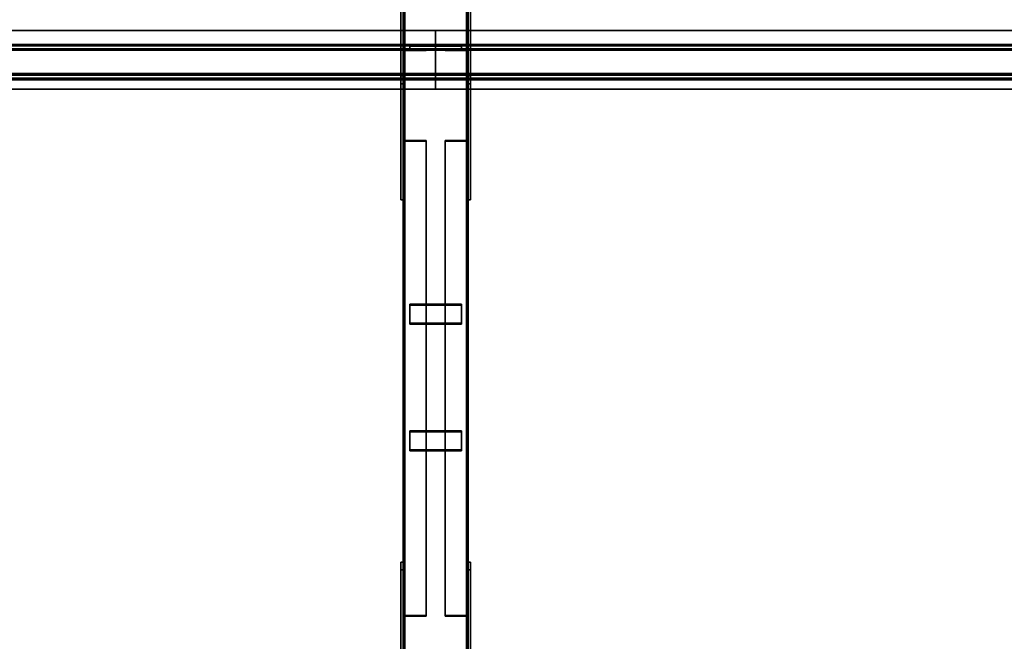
# Model space of a CAD drawing. Extents: x 13429 to 13460.1, y 572.8 to 605.1.
# Tile 79 of 256: x 13436.6 to 13438.5, y 581.6 to 582.8. Entities that reach past the tile are written whole.
import ezdxf

# ---------------------------------------------------------------- set-up
doc = ezdxf.new("R2010")
doc.units = 0
doc.header["$LTSCALE"] = 150
doc.header["$MEASUREMENT"] = 0
doc.layers.add('3DFACE_PLATE', color=7, linetype='CONTINUOUS')
doc.layers.add('3DFACE_SHAPE', color=7, linetype='CONTINUOUS')

msp = doc.modelspace()

# ---------------------------------------------------------------- linework, layer by layer
at = {"layer": '3DFACE_PLATE', "color": 6}
for points, invisible_edges in [([(13437.3358, 582.6906, 0.4686), (13437.3358, 582.6756, 0.6179), (13437.3358, 582.9393, 0.4935)], 2), ([(13437.3358, 582.6756, 0.6179), (13437.3358, 582.9244, 0.6427), (13437.3358, 582.9393, 0.4935)], 12), ([(13437.3358, 582.9393, 0.4935), (13437.3408, 582.9393, 0.4935), (13437.3358, 582.6906, 0.4686)], 2), ([(13437.3408, 582.9393, 0.4935), (13437.3408, 582.6906, 0.4686), (13437.3358, 582.6906, 0.4686)], 12), ([(13437.3408, 582.9393, 0.4935), (13437.3408, 582.9244, 0.6427), (13437.3408, 582.6906, 0.4686)], 2), ([(13437.4658, 582.6906, 0.4686), (13437.4658, 582.6756, 0.6179), (13437.4658, 582.9393, 0.4935)], 2), ([(13437.4658, 582.6756, 0.6179), (13437.4658, 582.9244, 0.6427), (13437.4658, 582.9393, 0.4935)], 12), ([(13437.4658, 582.9393, 0.4935), (13437.4708, 582.9393, 0.4935), (13437.4658, 582.6906, 0.4686)], 2), ([(13437.4708, 582.9393, 0.4935), (13437.4708, 582.6906, 0.4686), (13437.4658, 582.6906, 0.4686)], 12), ([(13437.4708, 582.9393, 0.4935), (13437.4708, 582.9244, 0.6427), (13437.4708, 582.6906, 0.4686)], 2), ([(13437.3358, 582.6756, 0.6179), (13437.3408, 582.6756, 0.6179), (13437.3358, 582.9244, 0.6427)], 2), ([(13437.3408, 582.6756, 0.6179), (13437.3408, 582.9244, 0.6427), (13437.3358, 582.9244, 0.6427)], 12), ([(13437.3408, 582.9244, 0.6427), (13437.3408, 582.6756, 0.6179), (13437.3408, 582.6906, 0.4686)], 12), ([(13437.4658, 582.6756, 0.6179), (13437.4708, 582.6756, 0.6179), (13437.4658, 582.9244, 0.6427)], 2), ([(13437.4708, 582.6756, 0.6179), (13437.4708, 582.9244, 0.6427), (13437.4658, 582.9244, 0.6427)], 12), ([(13437.4708, 582.9244, 0.6427), (13437.4708, 582.6756, 0.6179), (13437.4708, 582.6906, 0.4686)], 12), ([(13437.3358, 582.7516, 0.15), (13437.3358, 582.7516, 0), (13437.3358, 582.4516, 0.15)], 2), ([(13437.3358, 582.7516, 0), (13437.3358, 582.4516, 0), (13437.3358, 582.4516, 0.15)], 12), ([(13437.3358, 582.4516, 0.15), (13437.3408, 582.4516, 0.15), (13437.3358, 582.7516, 0.15)], 2), ([(13437.3408, 582.4516, 0.15), (13437.3408, 582.7516, 0.15), (13437.3358, 582.7516, 0.15)], 12), ([(13437.3358, 582.7516, 0), (13437.3408, 582.7516, 0), (13437.3358, 582.4516, 0)], 2), ([(13437.3408, 582.7516, 0), (13437.3408, 582.4516, 0), (13437.3358, 582.4516, 0)], 12), ([(13437.3358, 582.7516, 0.15), (13437.3408, 582.7516, 0.15), (13437.3358, 582.7516, 0)], 2), ([(13437.3408, 582.7516, 0.15), (13437.3408, 582.7516, 0), (13437.3358, 582.7516, 0)], 12), ([(13437.3408, 582.4516, 0.15), (13437.3408, 582.4516, 0), (13437.3408, 582.7516, 0.15)], 2), ([(13437.3408, 582.4516, 0), (13437.3408, 582.7516, 0), (13437.3408, 582.7516, 0.15)], 12), ([(13437.4533, 582.748, 0.3865), (13437.4533, 582.748, 0.3465), (13437.3533, 582.748, 0.3865)], 2), ([(13437.4533, 582.748, 0.3465), (13437.3533, 582.748, 0.3465), (13437.3533, 582.748, 0.3865)], 12), ([(13437.3533, 582.748, 0.3865), (13437.3533, 582.743, 0.3865), (13437.4533, 582.748, 0.3865)], 2), ([(13437.3533, 582.743, 0.3865), (13437.4533, 582.743, 0.3865), (13437.4533, 582.748, 0.3865)], 12), ([(13437.3533, 582.748, 0.3465), (13437.3533, 582.743, 0.3465), (13437.3533, 582.748, 0.3865)], 2), ([(13437.3533, 582.743, 0.3465), (13437.3533, 582.743, 0.3865), (13437.3533, 582.748, 0.3865)], 12), ([(13437.4533, 582.748, 0.3465), (13437.4533, 582.743, 0.3465), (13437.3533, 582.748, 0.3465)], 2), ([(13437.4533, 582.743, 0.3465), (13437.3533, 582.743, 0.3465), (13437.3533, 582.748, 0.3465)], 12), ([(13437.4533, 582.748, 0.2735), (13437.4533, 582.748, 0.2335), (13437.3533, 582.748, 0.2735)], 2), ([(13437.4533, 582.748, 0.2335), (13437.3533, 582.748, 0.2335), (13437.3533, 582.748, 0.2735)], 12), ([(13437.3533, 582.748, 0.2735), (13437.3533, 582.743, 0.2735), (13437.4533, 582.748, 0.2735)], 2), ([(13437.3533, 582.743, 0.2735), (13437.4533, 582.743, 0.2735), (13437.4533, 582.748, 0.2735)], 12), ([(13437.3533, 582.748, 0.2335), (13437.3533, 582.743, 0.2335), (13437.3533, 582.748, 0.2735)], 2), ([(13437.3533, 582.743, 0.2335), (13437.3533, 582.743, 0.2735), (13437.3533, 582.748, 0.2735)], 12), ([(13437.4533, 582.748, 0.2335), (13437.4533, 582.743, 0.2335), (13437.3533, 582.748, 0.2335)], 2), ([(13437.4533, 582.743, 0.2335), (13437.3533, 582.743, 0.2335), (13437.3533, 582.748, 0.2335)], 12), ([(13437.3533, 582.743, 0.3865), (13437.3533, 582.743, 0.3465), (13437.4533, 582.743, 0.3865)], 2), ([(13437.3533, 582.743, 0.3465), (13437.4533, 582.743, 0.3465), (13437.4533, 582.743, 0.3865)], 12), ([(13437.3533, 582.743, 0.2735), (13437.3533, 582.743, 0.2335), (13437.4533, 582.743, 0.2735)], 2), ([(13437.3533, 582.743, 0.2335), (13437.4533, 582.743, 0.2335), (13437.4533, 582.743, 0.2735)], 12), ([(13437.4533, 582.748, 0.3865), (13437.4533, 582.743, 0.3865), (13437.4533, 582.748, 0.3465)], 2), ([(13437.4533, 582.743, 0.3865), (13437.4533, 582.743, 0.3465), (13437.4533, 582.748, 0.3465)], 12), ([(13437.4533, 582.748, 0.2735), (13437.4533, 582.743, 0.2735), (13437.4533, 582.748, 0.2335)], 2), ([(13437.4533, 582.743, 0.2735), (13437.4533, 582.743, 0.2335), (13437.4533, 582.748, 0.2335)], 12), ([(13437.4658, 582.7516, 0.15), (13437.4658, 582.7516, 0), (13437.4658, 582.4516, 0.15)], 2), ([(13437.4658, 582.7516, 0), (13437.4658, 582.4516, 0), (13437.4658, 582.4516, 0.15)], 12), ([(13437.4658, 582.4516, 0.15), (13437.4708, 582.4516, 0.15), (13437.4658, 582.7516, 0.15)], 2), ([(13437.4708, 582.4516, 0.15), (13437.4708, 582.7516, 0.15), (13437.4658, 582.7516, 0.15)], 12), ([(13437.4658, 582.7516, 0), (13437.4708, 582.7516, 0), (13437.4658, 582.4516, 0)], 2), ([(13437.4708, 582.7516, 0), (13437.4708, 582.4516, 0), (13437.4658, 582.4516, 0)], 12), ([(13437.4658, 582.7516, 0.15), (13437.4708, 582.7516, 0.15), (13437.4658, 582.7516, 0)], 2), ([(13437.4708, 582.7516, 0.15), (13437.4708, 582.7516, 0), (13437.4658, 582.7516, 0)], 12), ([(13437.4708, 582.4516, 0.15), (13437.4708, 582.4516, 0), (13437.4708, 582.7516, 0.15)], 2), ([(13437.4708, 582.4516, 0), (13437.4708, 582.7516, 0), (13437.4708, 582.7516, 0.15)], 12), ([(13437.3358, 582.6906, 0.4686), (13437.3408, 582.6906, 0.4686), (13437.3358, 582.6756, 0.6179)], 2), ([(13437.3408, 582.6906, 0.4686), (13437.3408, 582.6756, 0.6179), (13437.3358, 582.6756, 0.6179)], 12), ([(13437.4658, 582.6906, 0.4686), (13437.4708, 582.6906, 0.4686), (13437.4658, 582.6756, 0.6179)], 2), ([(13437.4708, 582.6906, 0.4686), (13437.4708, 582.6756, 0.6179), (13437.4658, 582.6756, 0.6179)], 12), ([(13437.3358, 582.4516, 0), (13437.3408, 582.4516, 0), (13437.3358, 582.4516, 0.15)], 2), ([(13437.3408, 582.4516, 0), (13437.3408, 582.4516, 0.15), (13437.3358, 582.4516, 0.15)], 12), ([(13437.4658, 582.4516, 0), (13437.4708, 582.4516, 0), (13437.4658, 582.4516, 0.15)], 2), ([(13437.4708, 582.4516, 0), (13437.4708, 582.4516, 0.15), (13437.4658, 582.4516, 0.15)], 12), ([(13437.4533, 582.2132, 0.2376), (13437.4533, 582.25, 0.2218), (13437.3533, 582.2132, 0.2376)], 2), ([(13437.4533, 582.25, 0.2218), (13437.3533, 582.25, 0.2218), (13437.3533, 582.2132, 0.2376)], 12), ([(13437.3533, 582.25, 0.2218), (13437.3533, 582.248, 0.2172), (13437.3533, 582.2132, 0.2376)], 2), ([(13437.4533, 582.25, 0.2218), (13437.4533, 582.248, 0.2172), (13437.3533, 582.25, 0.2218)], 2), ([(13437.4533, 582.248, 0.2172), (13437.3533, 582.248, 0.2172), (13437.3533, 582.25, 0.2218)], 12), ([(13437.3533, 582.2113, 0.233), (13437.3533, 582.248, 0.2172), (13437.4533, 582.2113, 0.233)], 2), ([(13437.3533, 582.248, 0.2172), (13437.4533, 582.248, 0.2172), (13437.4533, 582.2113, 0.233)], 12), ([(13437.3533, 582.248, 0.2172), (13437.3533, 582.2113, 0.233), (13437.3533, 582.2132, 0.2376)], 12), ([(13437.4533, 582.2132, 0.2376), (13437.4533, 582.2113, 0.233), (13437.4533, 582.25, 0.2218)], 2), ([(13437.4533, 582.2113, 0.233), (13437.4533, 582.248, 0.2172), (13437.4533, 582.25, 0.2218)], 12), ([(13437.3533, 582.2132, 0.2376), (13437.3533, 582.2113, 0.233), (13437.4533, 582.2132, 0.2376)], 2), ([(13437.3533, 582.2113, 0.233), (13437.4533, 582.2113, 0.233), (13437.4533, 582.2132, 0.2376)], 12), ([(13437.4533, 581.9689, 0.3427), (13437.4533, 582.0056, 0.3269), (13437.3533, 581.9689, 0.3427)], 2), ([(13437.4533, 582.0056, 0.3269), (13437.3533, 582.0056, 0.3269), (13437.3533, 581.9689, 0.3427)], 12), ([(13437.3533, 582.0056, 0.3269), (13437.3533, 582.0036, 0.3223), (13437.3533, 581.9689, 0.3427)], 2), ([(13437.4533, 582.0056, 0.3269), (13437.4533, 582.0036, 0.3223), (13437.3533, 582.0056, 0.3269)], 2), ([(13437.4533, 582.0036, 0.3223), (13437.3533, 582.0036, 0.3223), (13437.3533, 582.0056, 0.3269)], 12), ([(13437.3533, 581.9669, 0.3381), (13437.3533, 582.0036, 0.3223), (13437.4533, 581.9669, 0.3381)], 2), ([(13437.3533, 582.0036, 0.3223), (13437.4533, 582.0036, 0.3223), (13437.4533, 581.9669, 0.3381)], 12), ([(13437.3533, 582.0036, 0.3223), (13437.3533, 581.9669, 0.3381), (13437.3533, 581.9689, 0.3427)], 12), ([(13437.4533, 581.9689, 0.3427), (13437.4533, 581.9669, 0.3381), (13437.4533, 582.0056, 0.3269)], 2), ([(13437.4533, 581.9669, 0.3381), (13437.4533, 582.0036, 0.3223), (13437.4533, 582.0056, 0.3269)], 12), ([(13437.3533, 581.9689, 0.3427), (13437.3533, 581.9669, 0.3381), (13437.4533, 581.9689, 0.3427)], 2), ([(13437.3533, 581.9669, 0.3381), (13437.4533, 581.9669, 0.3381), (13437.4533, 581.9689, 0.3427)], 12), ([(13437.3358, 581.4783, 0.3474), (13437.3358, 581.4634, 0.4966), (13437.3358, 581.752, 0.3747)], 2), ([(13437.3358, 581.4634, 0.4966), (13437.3358, 581.737, 0.524), (13437.3358, 581.752, 0.3747)], 12), ([(13437.3358, 581.752, 0.3747), (13437.3408, 581.752, 0.3747), (13437.3358, 581.4783, 0.3474)], 2), ([(13437.3408, 581.752, 0.3747), (13437.3408, 581.4783, 0.3474), (13437.3358, 581.4783, 0.3474)], 12), ([(13437.3358, 581.737, 0.524), (13437.3408, 581.737, 0.524), (13437.3358, 581.752, 0.3747)], 2), ([(13437.3408, 581.737, 0.524), (13437.3408, 581.752, 0.3747), (13437.3358, 581.752, 0.3747)], 12), ([(13437.3408, 581.752, 0.3747), (13437.3408, 581.737, 0.524), (13437.3408, 581.4783, 0.3474)], 2), ([(13437.4658, 581.4783, 0.3474), (13437.4658, 581.4634, 0.4966), (13437.4658, 581.752, 0.3747)], 2), ([(13437.4658, 581.4634, 0.4966), (13437.4658, 581.737, 0.524), (13437.4658, 581.752, 0.3747)], 12), ([(13437.4658, 581.752, 0.3747), (13437.4708, 581.752, 0.3747), (13437.4658, 581.4783, 0.3474)], 2), ([(13437.4708, 581.752, 0.3747), (13437.4708, 581.4783, 0.3474), (13437.4658, 581.4783, 0.3474)], 12), ([(13437.4658, 581.737, 0.524), (13437.4708, 581.737, 0.524), (13437.4658, 581.752, 0.3747)], 2), ([(13437.4708, 581.737, 0.524), (13437.4708, 581.752, 0.3747), (13437.4658, 581.752, 0.3747)], 12), ([(13437.4708, 581.752, 0.3747), (13437.4708, 581.737, 0.524), (13437.4708, 581.4783, 0.3474)], 2), ([(13437.3358, 581.4634, 0.4966), (13437.3408, 581.4634, 0.4966), (13437.3358, 581.737, 0.524)], 2), ([(13437.3408, 581.4634, 0.4966), (13437.3408, 581.737, 0.524), (13437.3358, 581.737, 0.524)], 12), ([(13437.3408, 581.737, 0.524), (13437.3408, 581.4634, 0.4966), (13437.3408, 581.4783, 0.3474)], 12), ([(13437.4658, 581.4634, 0.4966), (13437.4708, 581.4634, 0.4966), (13437.4658, 581.737, 0.524)], 2), ([(13437.4708, 581.4634, 0.4966), (13437.4708, 581.737, 0.524), (13437.4658, 581.737, 0.524)], 12), ([(13437.4708, 581.737, 0.524), (13437.4708, 581.4634, 0.4966), (13437.4708, 581.4783, 0.3474)], 12)]:
    msp.add_3dface(points, dxfattribs=dict(at, invisible_edges=invisible_edges))
at = {"layer": '3DFACE_SHAPE', "color": 13}
for points, invisible_edges in [([(13437.3408, 580.296, 0.03), (13437.3408, 585.146, 0.03), (13437.3408, 580.296, -0.02)], 2), ([(13437.3408, 585.146, 0.03), (13437.3408, 585.146, -0.02), (13437.3408, 580.296, -0.02)], 12), ([(13437.3439, 580.296, 0.03), (13437.3439, 585.146, 0.03), (13437.3408, 580.296, 0.03)], 2), ([(13437.3439, 585.146, 0.03), (13437.3408, 585.146, 0.03), (13437.3408, 580.296, 0.03)], 12), ([(13437.3408, 580.296, -0.02), (13437.3408, 585.146, -0.02), (13437.4658, 580.296, -0.02)], 2), ([(13437.3408, 585.146, -0.02), (13437.4658, 585.146, -0.02), (13437.4658, 580.296, -0.02)], 12), ([(13437.3408, 580.3, 0.3501), (13437.3408, 585.146, 0.8348), (13437.3439, 580.3, 0.3501)], 2), ([(13437.3408, 585.146, 0.8348), (13437.3439, 585.146, 0.8348), (13437.3439, 580.3, 0.3501)], 12), ([(13437.3408, 585.141, 0.8845), (13437.3408, 585.146, 0.8348), (13437.3408, 580.3, 0.3501)], 12), ([(13437.3408, 580.295, 0.3999), (13437.3408, 585.141, 0.8845), (13437.3408, 580.3, 0.3501)], 2), ([(13437.4658, 580.295, 0.3999), (13437.4658, 585.141, 0.8845), (13437.3408, 580.295, 0.3999)], 2), ([(13437.4658, 585.141, 0.8845), (13437.3408, 585.141, 0.8845), (13437.3408, 580.295, 0.3999)], 12), ([(13437.3439, 580.296, -0.017), (13437.3439, 585.146, -0.017), (13437.3439, 580.296, 0.03)], 2), ([(13437.3439, 585.146, -0.017), (13437.3439, 585.146, 0.03), (13437.3439, 580.296, 0.03)], 12), ([(13437.4628, 580.296, -0.017), (13437.4628, 585.146, -0.017), (13437.3439, 580.296, -0.017)], 2), ([(13437.4628, 585.146, -0.017), (13437.3439, 585.146, -0.017), (13437.3439, 580.296, -0.017)], 12), ([(13437.3439, 580.3, 0.3501), (13437.3439, 585.146, 0.8348), (13437.3439, 580.2953, 0.3969)], 2), ([(13437.3439, 585.146, 0.8348), (13437.3439, 585.1413, 0.8815), (13437.3439, 580.2953, 0.3969)], 12), ([(13437.3439, 580.2953, 0.3969), (13437.3439, 585.1413, 0.8815), (13437.4628, 580.2953, 0.3969)], 2), ([(13437.3439, 585.1413, 0.8815), (13437.4628, 585.1413, 0.8815), (13437.4628, 580.2953, 0.3969)], 12), ([(13437.4628, 580.296, 0.03), (13437.4628, 585.146, 0.03), (13437.4628, 580.296, -0.017)], 2), ([(13437.4628, 585.146, 0.03), (13437.4628, 585.146, -0.017), (13437.4628, 580.296, -0.017)], 12), ([(13437.4658, 580.296, 0.03), (13437.4658, 585.146, 0.03), (13437.4628, 580.296, 0.03)], 2), ([(13437.4658, 585.146, 0.03), (13437.4628, 585.146, 0.03), (13437.4628, 580.296, 0.03)], 12), ([(13437.4628, 580.3, 0.3501), (13437.4628, 585.146, 0.8348), (13437.4658, 580.3, 0.3501)], 2), ([(13437.4628, 585.146, 0.8348), (13437.4658, 585.146, 0.8348), (13437.4658, 580.3, 0.3501)], 12), ([(13437.4628, 585.1413, 0.8815), (13437.4628, 585.146, 0.8348), (13437.4628, 580.3, 0.3501)], 12), ([(13437.4628, 580.2953, 0.3969), (13437.4628, 585.1413, 0.8815), (13437.4628, 580.3, 0.3501)], 2), ([(13437.4658, 580.296, -0.02), (13437.4658, 585.146, -0.02), (13437.4658, 580.296, 0.03)], 2), ([(13437.4658, 585.146, -0.02), (13437.4658, 585.146, 0.03), (13437.4658, 580.296, 0.03)], 12), ([(13437.4658, 580.3, 0.3501), (13437.4658, 585.146, 0.8348), (13437.4658, 580.295, 0.3999)], 2), ([(13437.4658, 585.146, 0.8348), (13437.4658, 585.141, 0.8845), (13437.4658, 580.295, 0.3999)], 12), ([(13434.2033, 582.7787, 0.638), (13437.4033, 582.7787, 0.638), (13434.2033, 582.7488, 0.635)], 2), ([(13437.4033, 582.7787, 0.638), (13437.4033, 582.7488, 0.635), (13434.2033, 582.7488, 0.635)], 12), ([(13434.2033, 582.7784, 0.641), (13437.4033, 582.7784, 0.641), (13434.2033, 582.7787, 0.638)], 2), ([(13437.4033, 582.7784, 0.641), (13437.4033, 582.7787, 0.638), (13434.2033, 582.7787, 0.638)], 12), ([(13434.2033, 582.7516, 0.6384), (13437.4033, 582.7516, 0.6384), (13434.2033, 582.7784, 0.641)], 2), ([(13437.4033, 582.7516, 0.6384), (13437.4033, 582.7784, 0.641), (13434.2033, 582.7784, 0.641)], 12), ([(13437.4033, 582.7784, 0.641), (13437.4033, 582.7787, 0.638), (13437.4033, 582.7488, 0.635)], 12), ([(13437.4033, 582.7787, 0.638), (13440.6033, 582.7787, 0.638), (13437.4033, 582.7488, 0.635)], 2), ([(13440.6033, 582.7787, 0.638), (13440.6033, 582.7488, 0.635), (13437.4033, 582.7488, 0.635)], 12), ([(13437.4033, 582.7784, 0.641), (13440.6033, 582.7784, 0.641), (13437.4033, 582.7787, 0.638)], 2), ([(13440.6033, 582.7784, 0.641), (13440.6033, 582.7787, 0.638), (13437.4033, 582.7787, 0.638)], 12), ([(13437.4033, 582.7488, 0.635), (13437.4033, 582.7787, 0.638), (13437.4033, 582.7516, 0.6384)], 14), ([(13437.4033, 582.7787, 0.638), (13437.4033, 582.7784, 0.641), (13437.4033, 582.7516, 0.6384)], 12), ([(13437.4033, 582.7516, 0.6384), (13437.4033, 582.7784, 0.641), (13437.4033, 582.7488, 0.635)], 14), ([(13437.4033, 582.7516, 0.6384), (13440.6033, 582.7516, 0.6384), (13437.4033, 582.7784, 0.641)], 2), ([(13440.6033, 582.7516, 0.6384), (13440.6033, 582.7784, 0.641), (13437.4033, 582.7784, 0.641)], 12), ([(13434.2033, 582.7429, 0.7249), (13437.4033, 582.7429, 0.7249), (13434.2033, 582.7516, 0.6384)], 2), ([(13437.4033, 582.7429, 0.7249), (13437.4033, 582.7516, 0.6384), (13434.2033, 582.7516, 0.6384)], 12), ([(13434.2033, 582.7488, 0.635), (13437.4033, 582.7488, 0.635), (13434.2033, 582.7402, 0.7216)], 2), ([(13437.4033, 582.7488, 0.635), (13437.4033, 582.7402, 0.7216), (13434.2033, 582.7402, 0.7216)], 12), ([(13434.2033, 582.6832, 0.7189), (13437.4033, 582.6832, 0.7189), (13434.2033, 582.7429, 0.7249)], 2), ([(13437.4033, 582.6832, 0.7189), (13437.4033, 582.7429, 0.7249), (13434.2033, 582.7429, 0.7249)], 12), ([(13434.2033, 582.7402, 0.7216), (13437.4033, 582.7402, 0.7216), (13434.2033, 582.6865, 0.7162)], 2), ([(13437.4033, 582.7402, 0.7216), (13437.4033, 582.6865, 0.7162), (13434.2033, 582.6865, 0.7162)], 12), ([(13437.3848, 582.743, 0.0405), (13437.344, 582.7398, 0.0405), (13437.3408, 582.743, 0.0405)], 3), ([(13437.344, 582.7398, 0.0405), (13437.3408, 582.699, 0.0405), (13437.3408, 582.743, 0.0405)], 13), ([(13437.3408, 582.699, 0.5795), (13437.344, 582.7398, 0.5795), (13437.3408, 582.743, 0.5795)], 3), ([(13437.344, 582.7398, 0.5795), (13437.3848, 582.743, 0.5795), (13437.3408, 582.743, 0.5795)], 13), ([(13437.3408, 582.699, 0.0405), (13437.3408, 582.699, 0.5795), (13437.3408, 582.743, 0.0405)], 2), ([(13437.3408, 582.699, 0.5795), (13437.3408, 582.743, 0.5795), (13437.3408, 582.743, 0.0405)], 12), ([(13437.3408, 582.743, 0.0405), (13437.3408, 582.743, 0.5795), (13437.3848, 582.743, 0.0405)], 2), ([(13437.3408, 582.743, 0.5795), (13437.3848, 582.743, 0.5795), (13437.3848, 582.743, 0.0405)], 12), ([(13437.344, 582.7398, 0.0405), (13437.344, 582.699, 0.0405), (13437.3408, 582.699, 0.0405)], 12), ([(13437.344, 582.699, 0.5795), (13437.344, 582.7398, 0.5795), (13437.3408, 582.699, 0.5795)], 2), ([(13437.3848, 582.7398, 0.0405), (13437.344, 582.7398, 0.0405), (13437.3848, 582.743, 0.0405)], 2), ([(13437.344, 582.7398, 0.5795), (13437.3848, 582.7398, 0.5795), (13437.3848, 582.743, 0.5795)], 12), ([(13437.344, 582.7398, 0.0405), (13437.344, 582.7398, 0.5795), (13437.344, 582.699, 0.0405)], 2), ([(13437.344, 582.7398, 0.5795), (13437.344, 582.699, 0.5795), (13437.344, 582.699, 0.0405)], 12), ([(13437.3848, 582.7398, 0.0405), (13437.3848, 582.7398, 0.5795), (13437.344, 582.7398, 0.0405)], 2), ([(13437.3848, 582.7398, 0.5795), (13437.344, 582.7398, 0.5795), (13437.344, 582.7398, 0.0405)], 12), ([(13437.3848, 582.743, 0.0405), (13437.3848, 582.743, 0.5795), (13437.3848, 582.7398, 0.0405)], 2), ([(13437.3848, 582.743, 0.5795), (13437.3848, 582.7398, 0.5795), (13437.3848, 582.7398, 0.0405)], 12), ([(13437.4033, 582.7429, 0.7249), (13437.4033, 582.7516, 0.6384), (13437.4033, 582.7402, 0.7216)], 14), ([(13437.4033, 582.7516, 0.6384), (13437.4033, 582.7488, 0.635), (13437.4033, 582.7402, 0.7216)], 13), ([(13437.4033, 582.7429, 0.7249), (13440.6033, 582.7429, 0.7249), (13437.4033, 582.7516, 0.6384)], 2), ([(13440.6033, 582.7429, 0.7249), (13440.6033, 582.7516, 0.6384), (13437.4033, 582.7516, 0.6384)], 12), ([(13437.4033, 582.7402, 0.7216), (13437.4033, 582.7516, 0.6384), (13437.4033, 582.7429, 0.7249)], 13), ([(13437.4033, 582.7402, 0.7216), (13437.4033, 582.7488, 0.635), (13437.4033, 582.7516, 0.6384)], 14), ([(13437.4033, 582.7488, 0.635), (13440.6033, 582.7488, 0.635), (13437.4033, 582.7402, 0.7216)], 2), ([(13440.6033, 582.7488, 0.635), (13440.6033, 582.7402, 0.7216), (13437.4033, 582.7402, 0.7216)], 12), ([(13437.4033, 582.7402, 0.7216), (13437.4033, 582.6865, 0.7162), (13437.4033, 582.7429, 0.7249)], 14), ([(13437.4033, 582.7429, 0.7249), (13437.4033, 582.6865, 0.7162), (13437.4033, 582.6832, 0.7189)], 3), ([(13437.4033, 582.6832, 0.7189), (13440.6033, 582.6832, 0.7189), (13437.4033, 582.7429, 0.7249)], 2), ([(13440.6033, 582.6832, 0.7189), (13440.6033, 582.7429, 0.7249), (13437.4033, 582.7429, 0.7249)], 12), ([(13437.4033, 582.6832, 0.7189), (13437.4033, 582.7402, 0.7216), (13437.4033, 582.7429, 0.7249)], 3), ([(13437.4033, 582.7402, 0.7216), (13440.6033, 582.7402, 0.7216), (13437.4033, 582.6865, 0.7162)], 2), ([(13440.6033, 582.7402, 0.7216), (13440.6033, 582.6865, 0.7162), (13437.4033, 582.6865, 0.7162)], 12), ([(13437.4033, 582.6865, 0.7162), (13437.4033, 582.7402, 0.7216), (13437.4033, 582.6832, 0.7189)], 14), ([(13437.4218, 582.7398, 0.5795), (13437.4626, 582.7398, 0.5795), (13437.4218, 582.743, 0.5795)], 2), ([(13437.4218, 582.743, 0.5795), (13437.4626, 582.7398, 0.5795), (13437.4658, 582.743, 0.5795)], 3), ([(13437.4626, 582.7398, 0.0405), (13437.4218, 582.743, 0.0405), (13437.4658, 582.743, 0.0405)], 13), ([(13437.4626, 582.7398, 0.0405), (13437.4218, 582.7398, 0.0405), (13437.4218, 582.743, 0.0405)], 12), ([(13437.4218, 582.743, 0.5795), (13437.4218, 582.743, 0.0405), (13437.4218, 582.7398, 0.5795)], 2), ([(13437.4218, 582.743, 0.0405), (13437.4218, 582.7398, 0.0405), (13437.4218, 582.7398, 0.5795)], 12), ([(13437.4658, 582.743, 0.5795), (13437.4658, 582.743, 0.0405), (13437.4218, 582.743, 0.5795)], 2), ([(13437.4658, 582.743, 0.0405), (13437.4218, 582.743, 0.0405), (13437.4218, 582.743, 0.5795)], 12), ([(13437.4218, 582.7398, 0.5795), (13437.4218, 582.7398, 0.0405), (13437.4626, 582.7398, 0.5795)], 2), ([(13437.4218, 582.7398, 0.0405), (13437.4626, 582.7398, 0.0405), (13437.4626, 582.7398, 0.5795)], 12), ([(13437.4626, 582.7398, 0.5795), (13437.4658, 582.699, 0.5795), (13437.4658, 582.743, 0.5795)], 13), ([(13437.4658, 582.699, 0.0405), (13437.4626, 582.7398, 0.0405), (13437.4658, 582.743, 0.0405)], 3), ([(13437.4626, 582.7398, 0.5795), (13437.4626, 582.699, 0.5795), (13437.4658, 582.699, 0.5795)], 12), ([(13437.4626, 582.699, 0.0405), (13437.4626, 582.7398, 0.0405), (13437.4658, 582.699, 0.0405)], 2), ([(13437.4626, 582.7398, 0.5795), (13437.4626, 582.7398, 0.0405), (13437.4626, 582.699, 0.5795)], 2), ([(13437.4626, 582.7398, 0.0405), (13437.4626, 582.699, 0.0405), (13437.4626, 582.699, 0.5795)], 12), ([(13437.4658, 582.699, 0.5795), (13437.4658, 582.699, 0.0405), (13437.4658, 582.743, 0.5795)], 2), ([(13437.4658, 582.699, 0.0405), (13437.4658, 582.743, 0.0405), (13437.4658, 582.743, 0.5795)], 12), ([(13437.344, 582.699, 0.0405), (13437.344, 582.699, 0.5795), (13437.3408, 582.699, 0.0405)], 2), ([(13437.344, 582.699, 0.5795), (13437.3408, 582.699, 0.5795), (13437.3408, 582.699, 0.0405)], 12), ([(13437.4626, 582.699, 0.5795), (13437.4626, 582.699, 0.0405), (13437.4658, 582.699, 0.5795)], 2), ([(13437.4626, 582.699, 0.0405), (13437.4658, 582.699, 0.0405), (13437.4658, 582.699, 0.5795)], 12), ([(13434.2033, 582.6952, 0.6297), (13437.4033, 582.6952, 0.6297), (13434.2033, 582.6653, 0.6267)], 2), ([(13437.4033, 582.6952, 0.6297), (13437.4033, 582.6653, 0.6267), (13434.2033, 582.6653, 0.6267)], 12), ([(13434.2033, 582.6865, 0.7162), (13437.4033, 582.6865, 0.7162), (13434.2033, 582.6952, 0.6297)], 2), ([(13437.4033, 582.6865, 0.7162), (13437.4033, 582.6952, 0.6297), (13434.2033, 582.6952, 0.6297)], 12), ([(13434.2033, 582.6919, 0.6324), (13437.4033, 582.6919, 0.6324), (13434.2033, 582.6832, 0.7189)], 2), ([(13437.4033, 582.6919, 0.6324), (13437.4033, 582.6832, 0.7189), (13434.2033, 582.6832, 0.7189)], 12), ([(13434.2033, 582.665, 0.6297), (13437.4033, 582.665, 0.6297), (13434.2033, 582.6919, 0.6324)], 2), ([(13437.4033, 582.665, 0.6297), (13437.4033, 582.6919, 0.6324), (13434.2033, 582.6919, 0.6324)], 12), ([(13437.4033, 582.6653, 0.6267), (13437.4033, 582.6919, 0.6324), (13437.4033, 582.6952, 0.6297)], 3), ([(13437.4033, 582.6919, 0.6324), (13437.4033, 582.6865, 0.7162), (13437.4033, 582.6952, 0.6297)], 13), ([(13437.4033, 582.6952, 0.6297), (13440.6033, 582.6952, 0.6297), (13437.4033, 582.6653, 0.6267)], 2), ([(13440.6033, 582.6952, 0.6297), (13440.6033, 582.6653, 0.6267), (13437.4033, 582.6653, 0.6267)], 12), ([(13437.4033, 582.6865, 0.7162), (13440.6033, 582.6865, 0.7162), (13437.4033, 582.6952, 0.6297)], 2), ([(13440.6033, 582.6865, 0.7162), (13440.6033, 582.6952, 0.6297), (13437.4033, 582.6952, 0.6297)], 12), ([(13437.4033, 582.6653, 0.6267), (13437.4033, 582.6952, 0.6297), (13437.4033, 582.665, 0.6297)], 2), ([(13437.4033, 582.665, 0.6297), (13437.4033, 582.6952, 0.6297), (13437.4033, 582.6919, 0.6324)], 3), ([(13437.4033, 582.6952, 0.6297), (13437.4033, 582.6865, 0.7162), (13437.4033, 582.6919, 0.6324)], 14), ([(13437.4033, 582.665, 0.6297), (13437.4033, 582.6919, 0.6324), (13437.4033, 582.6653, 0.6267)], 2), ([(13437.4033, 582.6865, 0.7162), (13437.4033, 582.6919, 0.6324), (13437.4033, 582.6832, 0.7189)], 13), ([(13437.4033, 582.6919, 0.6324), (13440.6033, 582.6919, 0.6324), (13437.4033, 582.6832, 0.7189)], 2), ([(13440.6033, 582.6919, 0.6324), (13440.6033, 582.6832, 0.7189), (13437.4033, 582.6832, 0.7189)], 12), ([(13437.4033, 582.665, 0.6297), (13440.6033, 582.665, 0.6297), (13437.4033, 582.6919, 0.6324)], 2), ([(13440.6033, 582.665, 0.6297), (13440.6033, 582.6919, 0.6324), (13437.4033, 582.6919, 0.6324)], 12), ([(13437.4033, 582.6919, 0.6324), (13437.4033, 582.6865, 0.7162), (13437.4033, 582.6832, 0.7189)], 3), ([(13434.2033, 582.6653, 0.6267), (13437.4033, 582.6653, 0.6267), (13434.2033, 582.665, 0.6297)], 2), ([(13437.4033, 582.6653, 0.6267), (13437.4033, 582.665, 0.6297), (13434.2033, 582.665, 0.6297)], 12), ([(13437.4033, 582.6653, 0.6267), (13440.6033, 582.6653, 0.6267), (13437.4033, 582.665, 0.6297)], 2), ([(13440.6033, 582.6653, 0.6267), (13440.6033, 582.665, 0.6297), (13437.4033, 582.665, 0.6297)], 12), ([(13437.3848, 582.5659, 0.0806), (13437.344, 582.5646, 0.0776), (13437.3408, 582.5659, 0.0806)], 3), ([(13437.344, 582.5646, 0.0776), (13437.3408, 582.5485, 0.0402), (13437.3408, 582.5659, 0.0806)], 13), ([(13437.3408, 582.5485, 0.0402), (13437.3408, 581.6316, 0.4343), (13437.3408, 582.5659, 0.0806)], 2), ([(13437.3408, 581.6316, 0.4343), (13437.3408, 581.649, 0.4747), (13437.3408, 582.5659, 0.0806)], 12), ([(13437.3408, 582.5659, 0.0806), (13437.3408, 581.649, 0.4747), (13437.3848, 582.5659, 0.0806)], 2), ([(13437.3408, 581.649, 0.4747), (13437.3848, 581.649, 0.4747), (13437.3848, 582.5659, 0.0806)], 12), ([(13437.3848, 582.5646, 0.0776), (13437.344, 582.5646, 0.0776), (13437.3848, 582.5659, 0.0806)], 2), ([(13437.3848, 582.5659, 0.0806), (13437.3848, 581.649, 0.4747), (13437.3848, 582.5646, 0.0776)], 2), ([(13437.4626, 582.5646, 0.0776), (13437.4218, 582.5659, 0.0806), (13437.4658, 582.5659, 0.0806)], 13), ([(13437.4626, 582.5646, 0.0776), (13437.4218, 582.5646, 0.0776), (13437.4218, 582.5659, 0.0806)], 12), ([(13437.4218, 581.649, 0.4747), (13437.4218, 582.5659, 0.0806), (13437.4218, 581.6478, 0.4718)], 2), ([(13437.4218, 582.5659, 0.0806), (13437.4218, 582.5646, 0.0776), (13437.4218, 581.6478, 0.4718)], 12), ([(13437.4658, 581.649, 0.4747), (13437.4658, 582.5659, 0.0806), (13437.4218, 581.649, 0.4747)], 2), ([(13437.4658, 582.5659, 0.0806), (13437.4218, 582.5659, 0.0806), (13437.4218, 581.649, 0.4747)], 12), ([(13437.4658, 582.5485, 0.0402), (13437.4626, 582.5646, 0.0776), (13437.4658, 582.5659, 0.0806)], 3), ([(13437.4658, 582.5485, 0.0402), (13437.4658, 582.5659, 0.0806), (13437.4658, 581.649, 0.4747)], 12), ([(13437.344, 582.5646, 0.0776), (13437.344, 582.5485, 0.0402), (13437.3408, 582.5485, 0.0402)], 12), ([(13437.344, 582.5485, 0.0402), (13437.344, 581.6316, 0.4343), (13437.3408, 582.5485, 0.0402)], 2), ([(13437.344, 581.6316, 0.4343), (13437.3408, 581.6316, 0.4343), (13437.3408, 582.5485, 0.0402)], 12), ([(13437.344, 582.5646, 0.0776), (13437.344, 581.6478, 0.4718), (13437.344, 582.5485, 0.0402)], 2), ([(13437.3848, 582.5646, 0.0776), (13437.3848, 581.6478, 0.4718), (13437.344, 582.5646, 0.0776)], 2), ([(13437.3848, 581.6478, 0.4718), (13437.344, 581.6478, 0.4718), (13437.344, 582.5646, 0.0776)], 12), ([(13437.344, 581.6478, 0.4718), (13437.344, 581.6316, 0.4343), (13437.344, 582.5485, 0.0402)], 12), ([(13437.3848, 581.649, 0.4747), (13437.3848, 581.6478, 0.4718), (13437.3848, 582.5646, 0.0776)], 12), ([(13437.4218, 581.6478, 0.4718), (13437.4218, 582.5646, 0.0776), (13437.4626, 581.6478, 0.4718)], 2), ([(13437.4218, 582.5646, 0.0776), (13437.4626, 582.5646, 0.0776), (13437.4626, 581.6478, 0.4718)], 12), ([(13437.4626, 582.5485, 0.0402), (13437.4626, 582.5646, 0.0776), (13437.4658, 582.5485, 0.0402)], 2), ([(13437.4626, 581.6478, 0.4718), (13437.4626, 582.5646, 0.0776), (13437.4626, 581.6316, 0.4343)], 2), ([(13437.4626, 582.5646, 0.0776), (13437.4626, 582.5485, 0.0402), (13437.4626, 581.6316, 0.4343)], 12), ([(13437.4626, 581.6316, 0.4343), (13437.4626, 582.5485, 0.0402), (13437.4658, 581.6316, 0.4343)], 2), ([(13437.4626, 582.5485, 0.0402), (13437.4658, 582.5485, 0.0402), (13437.4658, 581.6316, 0.4343)], 12), ([(13437.4658, 581.6316, 0.4343), (13437.4658, 582.5485, 0.0402), (13437.4658, 581.649, 0.4747)], 2), ([(13437.3408, 581.6316, 0.4343), (13437.344, 581.6478, 0.4718), (13437.3408, 581.649, 0.4747)], 3), ([(13437.344, 581.6478, 0.4718), (13437.3848, 581.649, 0.4747), (13437.3408, 581.649, 0.4747)], 13), ([(13437.344, 581.6316, 0.4343), (13437.344, 581.6478, 0.4718), (13437.3408, 581.6316, 0.4343)], 2), ([(13437.344, 581.6478, 0.4718), (13437.3848, 581.6478, 0.4718), (13437.3848, 581.649, 0.4747)], 12), ([(13437.4218, 581.6478, 0.4718), (13437.4626, 581.6478, 0.4718), (13437.4218, 581.649, 0.4747)], 2), ([(13437.4218, 581.649, 0.4747), (13437.4626, 581.6478, 0.4718), (13437.4658, 581.649, 0.4747)], 3), ([(13437.4626, 581.6478, 0.4718), (13437.4658, 581.6316, 0.4343), (13437.4658, 581.649, 0.4747)], 13), ([(13437.4626, 581.6478, 0.4718), (13437.4626, 581.6316, 0.4343), (13437.4658, 581.6316, 0.4343)], 12)]:
    msp.add_3dface(points, dxfattribs=dict(at, invisible_edges=invisible_edges))

doc.saveas('drawing.dxf')
